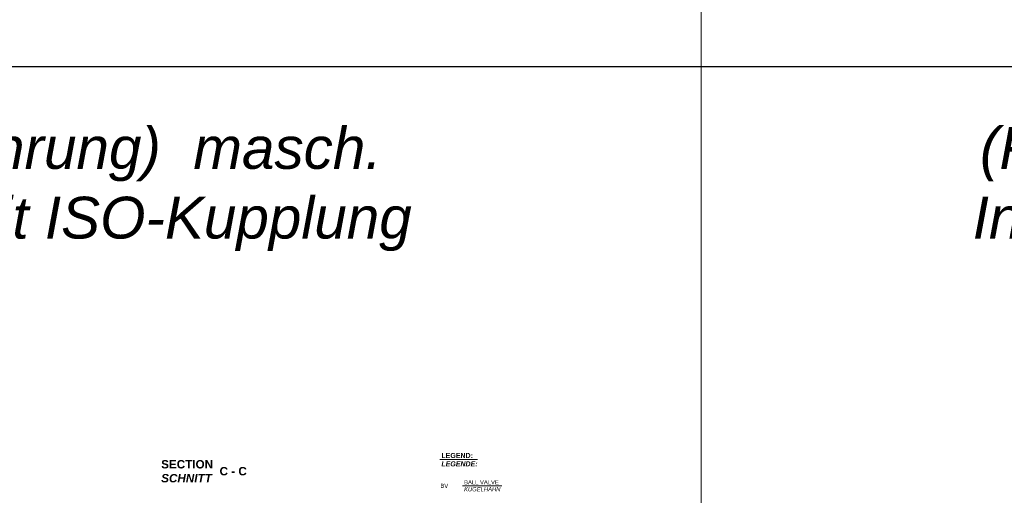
# Model space of a CAD drawing. Header units: millimetres. Extents: x 3814 to 923545, y -36595 to -4911.
# Tile 15 of 54: x 10567 to 22342, y -26443 to -20753. Entities that reach past the tile are written whole.
import ezdxf

# ---------------------------------------------------------------- set-up
doc = ezdxf.new("R2010")
doc.units = ezdxf.units.MM
for name, color, linetype, lineweight in [('Bemaßung', 7, 'Continuous', 9), ('Beschriftung', 7, 'Continuous', 9), ('P------T2', 7, 'Continuous', 18)]:
    doc.layers.add(name, color=color, linetype=linetype, lineweight=lineweight)
doc.styles.add('LBB3.5M1000', font='isocp.shx', dxfattribs={"height": 3.5})

msp = doc.modelspace()

# ---------------------------------------------------------------- linework, layer by layer
at = {"color": 1}
msp.add_line((3813.86922, -21313.67469), (34821.30723, -21313.67469), dxfattribs=at)
at = {"layer": 'Bemaßung', "color": 1}
msp.add_line((18715.65402, -4911.1467), (18715.65402, -36594.73406), dxfattribs=at)
at = {"layer": 'P------T2', "color": 7}
for p, q in [((15590.17543, -26015.76732), (16043.84067, -26015.76732)), ((15861.55634, -26329.14518), (16331.57004, -26329.14518))]:
    msp.add_line(p, q, dxfattribs=at)

# ---------------------------------------------------------------- texts
at = {"color": 1, "char_height": 500, "attachment_point": 1, "style": 'LBB3.5M1000'}
for s, width, insert in [('\\pi989.35;{\\fArial|b0|i1|c0|p34;\\C3;(Linksausführung)  masch. \\P\\pi534.37;Installation mit ISO-Kupplung}', 10081.0168878, (5675.99605, -22037.5232)), ('\\pi1619.9;{\\fArial|b0|i1|c0|p34;\\C3;(Rechtsausführung)   masch. \\P\\pi1533.6;Installation mit ISO-Kupplung}', 12079.4932395, (20430.49958, -22037.5232))]:
    msp.add_mtext_dynamic_manual_height_columns(s, width=width, gutter_width=17.5, heights=[0], dxfattribs=dict(at, insert=insert))
at = {"layer": 'Beschriftung', "char_height": 100, "attachment_point": 1, "style": 'LBB3.5M1000'}
for s, width, insert in [('{\\fArial|b1|i0|c0|p34;SECTION\\P\\fArial|b1|i1|c0|p34;SCHNITT}', 963.5542391, (12259.02728, -26021.09503)), ('{\\fArial|b1|i0|c0|p34;C - C}', 355.0131253, (12957.282, -26104.06989))]:
    msp.add_mtext_dynamic_manual_height_columns(s, width=width, gutter_width=17.5, heights=[0], dxfattribs=dict(at, insert=insert))
at = {"layer": 'Beschriftung', "attachment_point": 1, "style": 'LBB3.5M1000'}
for s, insert, char_height, width in [('{\\fArial|b1|i0|c0|p34;LEGEND:\\P\\fArial|b1|i1|c0|p34;LEGENDE:\\H1.0213x; }', (15610.14414, -25936.22469), 60, 1087.8378799), ('{\\fArial|b0|i0|c0|p34;BV}', (15598.58269, -26304.08905), 50, 158.795073), ('{\\fArial|b0|i0|c0|p34;BALL VALVE\\P\\fArial|b0|i1|c0|p34;KUGELHAHN}', (15881.52506, -26261.63093), 50, 1087.8378799)]:
    msp.add_mtext(s, dxfattribs=dict(at, insert=insert, char_height=char_height, width=width))

doc.saveas('drawing.dxf')
